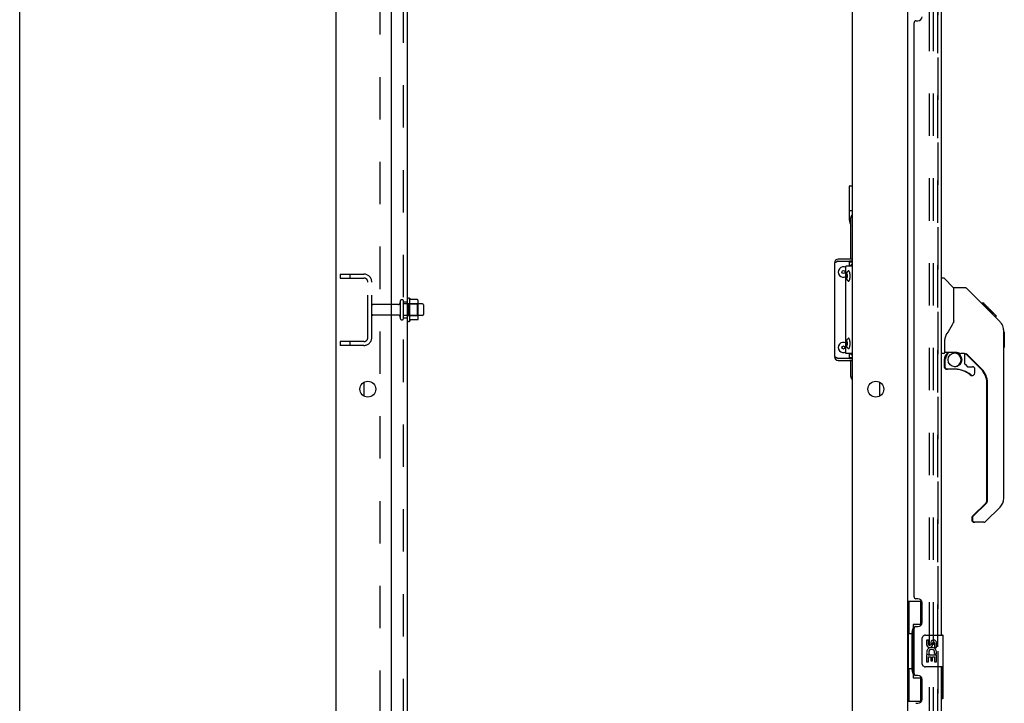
# Model space of a CAD drawing. Header units: inches. Extents: x 0 to 243, y 0 to 157.
# Tile 2 of 68: x 0 to 31, y 43 to 65. Entities that reach past the tile are written whole.
import ezdxf

# ---------------------------------------------------------------- set-up
doc = ezdxf.new("R2010")
doc.units = ezdxf.units.IN
doc.header["$LTSCALE"] = 13.357143
doc.header["$MEASUREMENT"] = 0
doc.linetypes.add('HIDDEN', pattern=[0.2, 0.1, -0.1])
doc.layers.get('0').update_dxf_attribs({"linetype": 'CONTINUOUS'})
for name, color, linetype in [('DEFAULT_2', 8, 'HIDDEN'), ('DOOR_2_ASSEMBLY', 7, 'CONTINUOUS'), ('DOOR_3_ASSEMBLY', 7, 'CONTINUOUS'), ('MAIN_DOOR_ASSEMBLY', 7, 'CONTINUOUS'), ('SUBPANELS', 7, 'CONTINUOUS')]:
    doc.layers.add(name, color=color, linetype=linetype)

msp = doc.modelspace()

# ---------------------------------------------------------------- linework, layer by layer
at = {"color": 7, "linetype": 'Continuous'}
for p, q in [((0, 0), (0, 157.1429)), ((9.9653, 8.5329), (9.9653, 98.2829)), ((11.7153, 10.5329), (11.7153, 94.9079)), ((26.2153, 94.9079), (26.2153, 10.5329)), ((27.9653, 95.1266), (27.9653, 15.6891)), ((26.1317, 58.2329), (26.1317, 59.3069)), ((26.1417, 59.3169), (26.2153, 59.3169)), ((26.2153, 58.5299), (26.1559, 58.5299)), ((26.1767, 57.0019), (26.1767, 58.3069)), ((26.1502, 58.1639), (26.1405, 58.1627)), ((25.6672, 56.8819), (25.6613, 56.8819)), ((26.2153, 56.9419), (26.1313, 56.9419)), ((26.1767, 56.9079), (26.1767, 56.9419)), ((12.2853, 55.052), (12.2853, 55.7637)), ((12.3031, 55.7318), (12.303, 55.732)), ((12.53, 55.7267), (12.3119, 55.7267)), ((12.5313, 55.7266), (12.53, 55.7267)), ((12.5513, 55.1522), (12.5513, 55.6635)), ((12.6853, 55.5909), (12.5513, 55.5909)), ((12.7153, 55.5609), (12.7153, 55.2549)), ((12.6853, 55.2249), (12.5513, 55.2249)), ((12.53, 55.089), (12.3119, 55.089)), ((25.6672, 53.9339), (25.6613, 53.9339)), ((26.1313, 53.8739), (26.2153, 53.8739)), ((26.1767, 53.8739), (26.1767, 53.9079)), ((26.1767, 53.3069), (26.1767, 53.8139)), ((27.0903, 52.6913), (27.0903, 53.1244))]:
    msp.add_line(p, q, dxfattribs=at)
at = {"color": 3, "linetype": 'Continuous'}
for p, q in [((25.6613, 56.8819), (25.6613, 53.9339)), ((26.2153, 57.0019), (25.7813, 57.0019)), ((25.7813, 56.9419), (26.1313, 56.9419)), ((26.2153, 56.7844), (26.0254, 56.7844)), ((26.0254, 54.0344), (26.0254, 56.7844)), ((26.1313, 56.7844), (26.1313, 56.9419)), ((26.2153, 56.9079), (26.1313, 56.9079)), ((26.2153, 54.0344), (26.0254, 54.0344)), ((26.1313, 53.8739), (26.1313, 54.0344)), ((26.1313, 53.8739), (25.7813, 53.8739)), ((25.7813, 53.8139), (26.2153, 53.8139)), ((26.1313, 53.9079), (26.2153, 53.9079)), ((10.8403, 53.1244), (10.8403, 52.6913))]:
    msp.add_line(p, q, dxfattribs=at)
at = {"color": 7, "linetype": 'Continuous'}
for points in [[(26.1399, 58.1638), (26.14, 58.1635), (26.1401, 58.1632), (26.1402, 58.163), (26.1403, 58.1628), (26.1404, 58.1627), (26.1405, 58.1627)], [(26.2153, 56.8358), (26.202, 56.8292), (26.1893, 56.8212), (26.1774, 56.812), (26.1664, 56.8016), (26.1564, 56.7901), (26.1523, 56.7844)], [(26.0375, 56.4719), (26.0377, 56.4823), (26.0382, 56.4929), (26.039, 56.5038), (26.0402, 56.5148), (26.0419, 56.526), (26.044, 56.5368), (26.0463, 56.5465), (26.0488, 56.5555), (26.0514, 56.5636), (26.0543, 56.5712), (26.0573, 56.5783), (26.0606, 56.5852), (26.0642, 56.5918), (26.0681, 56.5982), (26.0721, 56.6041), (26.0763, 56.6098), (26.0808, 56.6152), (26.0856, 56.6204), (26.0908, 56.6255), (26.0964, 56.6303)], [(26.0964, 56.3134), (26.0908, 56.3182), (26.0855, 56.3234), (26.0804, 56.329), (26.0756, 56.3348), (26.0712, 56.3408), (26.0671, 56.3471), (26.0632, 56.3537), (26.0596, 56.3606), (26.0563, 56.3675), (26.0534, 56.3748), (26.0506, 56.3825), (26.048, 56.3907), (26.0456, 56.3997), (26.0435, 56.4094), (26.0415, 56.4201), (26.04, 56.431), (26.0389, 56.4415), (26.0381, 56.4518), (26.0377, 56.4619), (26.0375, 56.4719)], [(26.0626, 56.5204), (26.0613, 56.5201), (26.06, 56.5195), (26.0587, 56.5185), (26.0575, 56.5171), (26.0563, 56.5153), (26.0551, 56.5131), (26.054, 56.5106), (26.053, 56.5077), (26.0521, 56.5045), (26.0513, 56.5011), (26.0505, 56.4974), (26.0499, 56.4935), (26.0494, 56.4894), (26.0489, 56.4851), (26.0486, 56.4808), (26.0485, 56.4763), (26.0484, 56.4719)], [(26.0484, 56.4719), (26.0485, 56.4674), (26.0486, 56.4629), (26.0489, 56.4586), (26.0494, 56.4543), (26.0499, 56.4502), (26.0505, 56.4463), (26.0513, 56.4426), (26.0521, 56.4392), (26.053, 56.436), (26.054, 56.4332), (26.0551, 56.4306), (26.0563, 56.4284), (26.0575, 56.4266), (26.0587, 56.4252), (26.06, 56.4242), (26.0613, 56.4236), (26.0626, 56.4234)], [(26.0768, 56.4719), (26.0767, 56.4763), (26.0765, 56.4808), (26.0762, 56.4851), (26.0758, 56.4894), (26.0753, 56.4935), (26.0746, 56.4974), (26.0739, 56.5011), (26.0731, 56.5045), (26.0721, 56.5077), (26.0711, 56.5106), (26.07, 56.5131), (26.0689, 56.5153), (26.0677, 56.5171), (26.0665, 56.5185), (26.0652, 56.5195), (26.0639, 56.5201), (26.0626, 56.5204)], [(26.0626, 56.4234), (26.0639, 56.4236), (26.0652, 56.4242), (26.0665, 56.4252), (26.0677, 56.4266), (26.0689, 56.4284), (26.07, 56.4306), (26.0711, 56.4332), (26.0721, 56.436), (26.0731, 56.4392), (26.0739, 56.4426), (26.0746, 56.4463), (26.0753, 56.4502), (26.0758, 56.4543), (26.0762, 56.4586), (26.0765, 56.4629), (26.0767, 56.4674), (26.0768, 56.4719)], [(26.1498, 56.5468), (26.1482, 56.5565), (26.1465, 56.5659), (26.1445, 56.5747), (26.1424, 56.5831), (26.1401, 56.591), (26.1376, 56.5983), (26.135, 56.605), (26.1323, 56.6111), (26.1295, 56.6166), (26.1265, 56.6214), (26.1235, 56.6254), (26.1204, 56.6288), (26.1172, 56.6314), (26.114, 56.6333), (26.1108, 56.6345), (26.1075, 56.6349), (26.1043, 56.6345), (26.101, 56.6333), (26.0978, 56.6314), (26.0964, 56.6303)], [(26.1482, 56.3872), (26.1498, 56.3969), (26.1512, 56.4069), (26.1524, 56.4173), (26.1534, 56.4279), (26.1542, 56.4387), (26.1547, 56.4497), (26.1551, 56.4607), (26.1552, 56.4719)], [(26.1552, 56.4719), (26.1551, 56.483), (26.1547, 56.494), (26.1542, 56.505), (26.1534, 56.5158), (26.1524, 56.5264), (26.1512, 56.5368), (26.1498, 56.5468)], [(26.0964, 56.3134), (26.0978, 56.3123), (26.101, 56.3104), (26.1043, 56.3092), (26.1075, 56.3089), (26.1108, 56.3092), (26.114, 56.3104), (26.1172, 56.3123), (26.1204, 56.3149), (26.1235, 56.3183), (26.1265, 56.3224), (26.1295, 56.3271), (26.1323, 56.3326), (26.135, 56.3387), (26.1376, 56.3454), (26.1401, 56.3527), (26.1424, 56.3606), (26.1445, 56.369), (26.1465, 56.3779), (26.1482, 56.3872)], [(12.3118, 55.7267), (12.3106, 55.7268), (12.3094, 55.727), (12.3084, 55.7273), (12.3076, 55.7277), (12.3069, 55.728), (12.3063, 55.7284), (12.3058, 55.7287), (12.3054, 55.7291), (12.305, 55.7294), (12.3047, 55.7297), (12.3044, 55.7301), (12.3041, 55.7304), (12.3039, 55.7307), (12.3036, 55.731), (12.3035, 55.7312), (12.3033, 55.7315), (12.3031, 55.7318)], [(12.5392, 55.7208), (12.5384, 55.7222), (12.5373, 55.7236), (12.5361, 55.7247), (12.5346, 55.7256), (12.533, 55.7263), (12.5313, 55.7266)], [(12.303, 55.0837), (12.3031, 55.0839), (12.3033, 55.0842), (12.3035, 55.0845), (12.3036, 55.0847), (12.3039, 55.085), (12.3041, 55.0853), (12.3044, 55.0856), (12.3047, 55.086), (12.305, 55.0863), (12.3054, 55.0866), (12.3058, 55.087), (12.3063, 55.0873), (12.3069, 55.0877), (12.3076, 55.088), (12.3084, 55.0884), (12.3094, 55.0887), (12.3106, 55.0889), (12.3118, 55.089)], [(12.5392, 55.0949), (12.5384, 55.0935), (12.5373, 55.0921), (12.5361, 55.091), (12.5346, 55.0901), (12.533, 55.0894), (12.5313, 55.0891), (12.53, 55.089)], [(26.0375, 54.3469), (26.0377, 54.3573), (26.0382, 54.3679), (26.039, 54.3788), (26.0402, 54.3898), (26.0419, 54.401), (26.044, 54.4118), (26.0463, 54.4215), (26.0488, 54.4305), (26.0514, 54.4386), (26.0543, 54.4462), (26.0573, 54.4533), (26.0606, 54.4602), (26.0642, 54.4668), (26.0681, 54.4732), (26.0721, 54.4791), (26.0763, 54.4848), (26.0808, 54.4902), (26.0856, 54.4954), (26.0908, 54.5005), (26.0964, 54.5053)], [(26.0964, 54.1884), (26.0908, 54.1932), (26.0855, 54.1984), (26.0804, 54.204), (26.0756, 54.2098), (26.0712, 54.2158), (26.0671, 54.2221), (26.0632, 54.2287), (26.0596, 54.2356), (26.0563, 54.2425), (26.0534, 54.2498), (26.0506, 54.2575), (26.048, 54.2657), (26.0456, 54.2747), (26.0435, 54.2844), (26.0415, 54.2951), (26.04, 54.306), (26.0389, 54.3165), (26.0381, 54.3268), (26.0377, 54.3369), (26.0375, 54.3469)], [(26.0626, 54.3954), (26.0613, 54.3951), (26.06, 54.3945), (26.0587, 54.3935), (26.0575, 54.3921), (26.0563, 54.3903), (26.0551, 54.3881), (26.054, 54.3856), (26.053, 54.3827), (26.0521, 54.3795), (26.0513, 54.3761), (26.0505, 54.3724), (26.0499, 54.3685), (26.0494, 54.3644), (26.0489, 54.3601), (26.0486, 54.3558), (26.0485, 54.3513), (26.0484, 54.3469)], [(26.0484, 54.3469), (26.0485, 54.3424), (26.0486, 54.3379), (26.0489, 54.3336), (26.0494, 54.3293), (26.0499, 54.3252), (26.0505, 54.3213), (26.0513, 54.3176), (26.0521, 54.3142), (26.053, 54.311), (26.054, 54.3082), (26.0551, 54.3056), (26.0563, 54.3034), (26.0575, 54.3016), (26.0587, 54.3002), (26.06, 54.2992), (26.0613, 54.2986), (26.0626, 54.2984)], [(26.0768, 54.3469), (26.0767, 54.3513), (26.0765, 54.3558), (26.0762, 54.3601), (26.0758, 54.3644), (26.0753, 54.3685), (26.0746, 54.3724), (26.0739, 54.3761), (26.0731, 54.3795), (26.0721, 54.3827), (26.0711, 54.3856), (26.07, 54.3881), (26.0689, 54.3903), (26.0677, 54.3921), (26.0665, 54.3935), (26.0652, 54.3945), (26.0639, 54.3951), (26.0626, 54.3954)], [(26.0626, 54.2984), (26.0639, 54.2986), (26.0652, 54.2992), (26.0665, 54.3002), (26.0677, 54.3016), (26.0689, 54.3034), (26.07, 54.3056), (26.0711, 54.3082), (26.0721, 54.311), (26.0731, 54.3142), (26.0739, 54.3176), (26.0746, 54.3213), (26.0753, 54.3252), (26.0758, 54.3293), (26.0762, 54.3336), (26.0765, 54.3379), (26.0767, 54.3424), (26.0768, 54.3469)], [(26.1498, 54.4218), (26.1482, 54.4315), (26.1465, 54.4409), (26.1445, 54.4497), (26.1424, 54.4581), (26.1401, 54.466), (26.1376, 54.4733), (26.135, 54.48), (26.1323, 54.4861), (26.1295, 54.4916), (26.1265, 54.4964), (26.1235, 54.5004), (26.1204, 54.5038), (26.1172, 54.5064), (26.114, 54.5083), (26.1108, 54.5095), (26.1075, 54.5099), (26.1043, 54.5095), (26.101, 54.5083), (26.0978, 54.5064), (26.0964, 54.5053)], [(26.1482, 54.2622), (26.1498, 54.2719), (26.1512, 54.2819), (26.1524, 54.2923), (26.1534, 54.3029), (26.1542, 54.3137), (26.1547, 54.3247), (26.1551, 54.3357), (26.1552, 54.3469)], [(26.1552, 54.3469), (26.1551, 54.358), (26.1547, 54.369), (26.1542, 54.38), (26.1534, 54.3908), (26.1524, 54.4014), (26.1512, 54.4118), (26.1498, 54.4218)], [(26.0964, 54.1884), (26.0978, 54.1873), (26.101, 54.1854), (26.1043, 54.1842), (26.1075, 54.1839), (26.1108, 54.1842), (26.114, 54.1854), (26.1172, 54.1873), (26.1204, 54.1899), (26.1235, 54.1933), (26.1265, 54.1974), (26.1295, 54.2021), (26.1323, 54.2076), (26.135, 54.2137), (26.1376, 54.2204), (26.1401, 54.2277), (26.1424, 54.2356), (26.1445, 54.244), (26.1465, 54.2529), (26.1482, 54.2622)], [(26.2153, 53.9839), (26.202, 53.9905), (26.1893, 53.9985), (26.1774, 54.0077), (26.1664, 54.0181), (26.1564, 54.0296), (26.153, 54.0344)]]:
    msp.add_lwpolyline(points, dxfattribs=at)
at = {"color": 3, "linetype": 'Continuous'}
for points in [[(25.6672, 56.8819), (25.6727, 56.8879), (25.68, 56.8939), (25.6888, 56.8999), (25.6992, 56.9059), (25.7108, 56.9119), (25.7235, 56.9179), (25.7371, 56.9239)], [(25.7371, 56.9239), (25.7515, 56.9299), (25.7663, 56.9359), (25.7813, 56.9419)], [(25.7515, 53.8859), (25.7371, 53.8919), (25.7235, 53.8979), (25.7108, 53.9039), (25.6992, 53.9099), (25.6888, 53.9159), (25.68, 53.9219), (25.6727, 53.9279), (25.6672, 53.9339)], [(25.7813, 53.8739), (25.7663, 53.8799), (25.7515, 53.8859)]]:
    msp.add_lwpolyline(points, dxfattribs=at)
at = {"color": 7, "linetype": 'Continuous'}
for centre, radius in [((25.9463, 56.5954), 0.0485), ((25.9463, 54.2204), 0.0485), ((10.9653, 52.9079), 0.25), ((26.9653, 52.9079), 0.25)]:
    msp.add_circle(centre, radius, dxfattribs=at)
for centre, radius, start, end in [((26.1417, 59.3069), 0.01, 90, 180), ((26.3017, 58.3069), 0.125, 133.78576, 180), ((26.4267, 58.2329), 0.295, 180, 212.01049), ((25.7813, 56.8819), 0.06, 90, 134.15872), ((25.9463, 56.5954), 0.163, 60.96353, 299.03647), ((12.2537, 55.742), 0.0384, 34.44966, 180), ((11.6851, 55.4079), 0.6977, 27.6814, 30.66313), ((12.4101, 55.6635), 0.1412, 0, 23.95), ((12.6853, 55.5609), 0.03, 0, 90), ((12.6853, 55.2549), 0.03, 270, 360), ((12.2537, 55.0737), 0.0384, 180, 325.55034), ((11.6851, 55.4079), 0.6977, 329.33687, 332.3186), ((12.4101, 55.1522), 0.1412, 336.05, 360), ((25.9463, 54.2204), 0.163, 60.96353, 299.03647), ((25.7813, 53.9339), 0.06, 225.84128, 270), ((26.3017, 53.3069), 0.125, 180, 226.21424)]:
    msp.add_arc(centre, radius, start, end, dxfattribs=at)
at = {"color": 3, "linetype": 'Continuous'}
for centre, start, end in [((25.7813, 56.8819), 90, 180), ((25.7813, 53.9339), 180, 270)]:
    msp.add_arc(centre, 0.12, start, end, dxfattribs=at)
at = {"layer": 'DEFAULT_2', "color": 8, "linetype": 'HIDDEN'}
for p, q in [((28.6528, 15.4704), (28.6528, 95.3454)), ((28.7778, 15.4704), (28.7778, 95.3454)), ((10.0903, 56.5329), (10.0903, 56.4079)), ((10.0903, 56.5329), (10.8403, 56.5329)), ((10.4028, 56.5329), (10.4028, 56.4079)), ((10.0903, 56.4079), (10.8403, 56.4079)), ((10.9653, 54.5329), (10.9653, 56.2829)), ((11.0903, 54.5329), (11.0903, 56.2829)), ((11.9218, 55.5739), (11.1203, 55.5739)), ((11.9843, 55.6724), (11.9843, 55.1434)), ((12.0903, 55.1434), (12.0903, 55.6724)), ((12.5513, 55.5909), (12.0903, 55.5909)), ((12.2153, 55.0737), (12.2153, 55.742)), ((12.2353, 55.5914), (12.2153, 55.6114)), ((12.2353, 55.5914), (12.2353, 55.2244)), ((12.2353, 55.5914), (12.5313, 55.5914)), ((12.5313, 55.5914), (12.5513, 55.6114)), ((12.5313, 55.2244), (12.5313, 55.5914)), ((11.9218, 55.2419), (11.1203, 55.2419)), ((12.5513, 55.2249), (12.0903, 55.2249)), ((12.2353, 55.2244), (12.2153, 55.2044)), ((12.2353, 55.2244), (12.5313, 55.2244)), ((12.5313, 55.2244), (12.5513, 55.2044)), ((10.0903, 54.4079), (10.0903, 54.2829)), ((10.8403, 54.4079), (10.0903, 54.4079)), ((10.8403, 54.2829), (10.0903, 54.2829)), ((10.4028, 54.4079), (10.4028, 54.2829))]:
    msp.add_line(p, q, dxfattribs=at)
for centre, radius, start, end in [((10.8403, 56.2829), 0.25, 0, 90), ((10.8403, 56.2829), 0.125, 0, 90), ((11.1203, 55.5439), 0.03, 90, 180), ((11.9218, 55.6364), 0.0625, 270, 360), ((12.0373, 55.6724), 0.053, 0, 180), ((11.1203, 55.2719), 0.03, 180, 270), ((11.9218, 55.1794), 0.0625, 0, 90), ((12.0373, 55.1434), 0.053, 180, 360), ((10.8403, 54.5329), 0.25, 270, 360), ((10.8403, 54.5329), 0.125, 270, 360)]:
    msp.add_arc(centre, radius, start, end, dxfattribs=at)
at = {"layer": 'DOOR_2_ASSEMBLY', "color": 7, "linetype": 'Continuous'}
for p, q in [((29.1781, 53.9915), (29.2579, 54.0713)), ((29.1842, 53.9856), (29.181, 53.9887)), ((30.286, 53.5336), (29.8048, 54.0148)), ((29.1204, 53.8523), (29.1204, 53.6147)), ((29.2202, 53.5359), (29.1992, 53.5359)), ((30.459, 49.3831), (30.459, 53.116)), ((30.0004, 48.8919), (30.4359, 49.3274)), ((29.9866, 48.8584), (29.9866, 48.7937)), ((30.0863, 48.7149), (30.0653, 48.7149)), ((29.0623, 43.1729), (29.0623, 44.1429)), ((29.0233, 43.1579), (29.0473, 43.1579))]:
    msp.add_line(p, q, dxfattribs=at)
for points in [[(29.181, 53.9887), (29.1798, 53.9899), (29.1789, 53.9908), (29.1783, 53.9913), (29.1781, 53.9915)], [(29.1891, 53.9807), (29.188, 53.9819), (29.1842, 53.9856)], [(29.15, 53.9095), (29.1491, 53.907), (29.1453, 53.8936), (29.1426, 53.88), (29.141, 53.8662), (29.1404, 53.8523)]]:
    msp.add_lwpolyline(points, dxfattribs=at)
for centre, radius, start, end in [((29.3173, 53.8523), 0.1969, 135, 180), ((29.4354, 53.8312), 0.2165, 272.78187, 87.21813), ((29.7082, 53.8331), 0.1969, 52.51213, 71.46423), ((29.1992, 53.6147), 0.0787, 180, 270), ((29.4354, 52.7485), 0.7874, 50.4788, 88.47234), ((29.9866, 53.4166), 0.0787, 230.4788, 277.65965), ((29.8685, 53.116), 0.5906, 0, 45), ((30.3803, 49.3831), 0.0787, 315, 360), ((30.0338, 48.8584), 0.0472, 135, 180), ((30.0653, 48.7937), 0.0787, 180, 270), ((29.0473, 44.1429), 0.015, 0, 90), ((29.0473, 43.1729), 0.015, 270, 360)]:
    msp.add_arc(centre, radius, start, end, dxfattribs=at)
at = {"layer": 'DOOR_3_ASSEMBLY', "color": 8, "linetype": 'HIDDEN'}
msp.add_line((28.9193, 15.4044), (28.9193, 95.4114), dxfattribs=at)
at = {"layer": 'DOOR_3_ASSEMBLY', "color": 3, "linetype": 'Continuous'}
for p, q in [((29.0233, 65.6579), (29.0233, 45.1579)), ((28.2293, 64.5104), (28.2893, 64.5104)), ((28.1693, 46.3654), (28.1693, 64.4504)), ((28.2893, 46.3054), (28.2293, 46.3054)), ((28.4193, 45.5554), (28.4193, 46.1754)), ((28.1693, 43.9504), (28.1693, 45.3654)), ((28.2293, 45.4254), (28.2893, 45.4254)), ((29.0233, 44.1579), (29.0233, 20.6579)), ((28.2893, 43.8904), (28.2293, 43.8904)), ((28.4193, 43.1404), (28.4193, 43.7604)), ((28.2293, 43.0104), (28.2893, 43.0104))]:
    msp.add_line(p, q, dxfattribs=at)
at = {"layer": 'DOOR_3_ASSEMBLY', "color": 7, "linetype": 'Continuous'}
for p, q in [((29.0233, 56.4118), (29.0857, 56.4118)), ((29.4112, 56.1026), (29.1136, 56.4003)), ((29.7781, 56.0968), (29.417, 56.0968)), ((29.417, 54.9925), (29.417, 56.0968)), ((30.5987, 55.3088), (29.8338, 56.0738)), ((30.3551, 55.6193), (30.2883, 55.6193)), ((30.3624, 55.6119), (30.2956, 55.6119)), ((30.3722, 55.6022), (30.3053, 55.6022)), ((30.3787, 55.5957), (30.3119, 55.5957)), ((30.3867, 55.5877), (30.3199, 55.5877)), ((30.4063, 55.5681), (30.3395, 55.5681)), ((30.3551, 55.6193), (30.6818, 55.2926)), ((30.4288, 55.5455), (30.362, 55.5455)), ((30.4522, 55.5222), (30.3854, 55.5222)), ((30.4759, 55.4985), (30.4091, 55.4985)), ((30.4998, 55.4746), (30.433, 55.4746)), ((30.5233, 55.4511), (30.4565, 55.4511)), ((30.5455, 55.4288), (30.4787, 55.4288)), ((30.5657, 55.4087), (30.4989, 55.4087)), ((30.583, 55.3913), (30.5162, 55.3913)), ((30.5962, 55.3782), (30.5293, 55.3782)), ((30.6003, 55.374), (30.5335, 55.374)), ((30.6023, 55.372), (30.5355, 55.372)), ((30.6028, 55.3716), (30.536, 55.3716)), ((30.6035, 55.3708), (30.5367, 55.3708)), ((30.5716, 55.3354), (30.5376, 55.3697)), ((30.6059, 55.3684), (30.5391, 55.3684)), ((30.6105, 55.3639), (30.5437, 55.3639)), ((30.6165, 55.3579), (30.5496, 55.3579)), ((30.63, 55.3444), (30.5632, 55.3444)), ((30.5984, 55.3085), (30.5716, 55.3354)), ((30.6452, 55.3292), (30.5783, 55.3292)), ((30.6527, 55.3217), (30.5859, 55.3217)), ((30.6596, 55.3148), (30.5928, 55.3148)), ((30.5984, 55.3085), (30.8768, 55.0301)), ((30.6716, 55.3027), (30.6048, 55.3027)), ((30.6769, 55.2974), (30.6101, 55.2974)), ((30.6803, 55.294), (30.6135, 55.294)), ((30.6815, 55.2929), (30.6147, 55.2929)), ((30.6818, 55.2926), (30.615, 55.2926)), ((30.6824, 55.292), (30.6155, 55.292)), ((30.7707, 55.2037), (30.6824, 55.292)), ((30.6997, 55.2078), (30.7665, 55.2078)), ((30.7682, 55.2062), (30.7014, 55.2062)), ((30.7707, 55.2037), (30.7039, 55.2037)), ((29.417, 55.0548), (29.3964, 54.998)), ((30.9918, 54.7527), (30.9907, 54.7816)), ((30.9918, 49.4686), (30.9918, 54.7527)), ((31.0115, 54.7015), (30.9918, 54.7212)), ((31.0115, 54.7015), (31.0115, 54.2252)), ((29.1414, 54.0693), (29.1414, 54.4762)), ((29.102, 54.0299), (29.0233, 54.0299)), ((29.1611, 54.0713), (29.4564, 54.0713)), ((29.1991, 53.9915), (29.2789, 54.0713)), ((29.2052, 53.9856), (29.202, 53.9887)), ((29.209, 53.9819), (29.2052, 53.9856)), ((29.2133, 53.9776), (29.209, 53.9819)), ((29.7292, 54.0299), (29.6414, 54.0299)), ((29.7713, 53.6983), (29.7713, 54.0249)), ((30.307, 53.5336), (29.8056, 54.035)), ((31.0115, 54.2252), (30.9918, 54.2055)), ((29.1414, 53.8523), (29.1414, 53.6147)), ((29.7748, 53.6899), (29.8466, 53.6181)), ((29.4564, 53.5359), (29.2202, 53.5359)), ((29.855, 53.6147), (30.0076, 53.6147)), ((30.0863, 53.4166), (30.0863, 53.5359)), ((30.48, 49.3831), (30.48, 53.116)), ((30.0214, 48.8919), (30.4569, 49.3274)), ((30.8765, 49.1902), (30.4243, 48.738)), ((30.0076, 48.8584), (30.0076, 48.7937)), ((30.3686, 48.7149), (30.0863, 48.7149)), ((27.9653, 46.2329), (28.4058, 46.2329)), ((28.0043, 46.2329), (28.0043, 45.2079)), ((28.3693, 46.2329), (28.3693, 45.453)), ((28.3693, 45.4979), (28.1423, 45.4979)), ((28.1423, 45.4979), (28.1423, 43.8179)), ((27.9827, 45.2079), (28.1053, 45.2079)), ((27.9827, 45.2079), (27.9827, 44.1079)), ((28.1053, 45.2381), (28.1053, 45.2586)), ((28.1053, 44.1079), (28.1053, 45.2079)), ((28.4284, 44.2579), (28.4284, 45.0579)), ((28.5283, 45.1579), (29.0683, 45.1579)), ((28.6288, 45.0037), (28.566, 45.0037)), ((28.566, 45.0037), (28.566, 44.8673)), ((28.6288, 44.8673), (28.6288, 45.0037)), ((29.0833, 44.1729), (29.0833, 45.1429)), ((28.6939, 44.9299), (28.694, 44.8609)), ((28.7546, 44.8673), (28.7546, 44.9093)), ((28.8174, 44.9093), (28.8174, 44.773)), ((28.8174, 44.773), (28.8803, 44.773)), ((28.8803, 44.773), (28.8803, 44.9094)), ((28.5842, 44.5424), (28.566, 44.5424)), ((28.566, 44.5424), (28.566, 44.312)), ((28.6186, 44.5424), (28.646, 44.5616)), ((28.6186, 44.5424), (28.8803, 44.5424)), ((28.6288, 44.4795), (28.694, 44.4795)), ((28.6288, 44.312), (28.6288, 44.4795)), ((28.694, 44.4795), (28.694, 44.3435)), ((28.7546, 44.4795), (28.8174, 44.4795)), ((28.7546, 44.3435), (28.7546, 44.4795)), ((28.8097, 44.5784), (28.8674, 44.5534)), ((28.8174, 44.4795), (28.8174, 44.312)), ((28.8803, 44.312), (28.8803, 44.5424)), ((27.9827, 44.1079), (28.1053, 44.1079)), ((28.0043, 44.1079), (28.0043, 43.0829)), ((28.1053, 44.0571), (28.1053, 44.0776)), ((29.0683, 44.1579), (28.5283, 44.1579)), ((28.566, 44.312), (28.6288, 44.312)), ((28.694, 44.3435), (28.7546, 44.3435)), ((28.8174, 44.312), (28.8803, 44.312)), ((28.1423, 43.8179), (28.3693, 43.8179)), ((28.3693, 43.8627), (28.3693, 43.0829)), ((27.9653, 43.0829), (28.4058, 43.0829))]:
    msp.add_line(p, q, dxfattribs=at)
for points in [[(29.8338, 56.0738), (29.8261, 56.0805), (29.8175, 56.0862), (29.8083, 56.0908), (29.7986, 56.0941), (29.7884, 56.0962), (29.7781, 56.0968)], [(30.5376, 55.3697), (30.5157, 55.3917), (30.4937, 55.4138), (30.4715, 55.436)], [(29.3964, 54.998), (29.3659, 54.9287), (29.3292, 54.8578), (29.2869, 54.7853), (29.2394, 54.7115), (29.1946, 54.6468)], [(30.9918, 54.7527), (30.9908, 54.7811), (30.9855, 54.8225), (30.9758, 54.8634), (30.962, 54.9027), (30.944, 54.9403), (30.922, 54.9759), (30.8966, 55.0088), (30.8768, 55.0301)], [(29.1946, 54.6468), (29.1841, 54.6308), (29.1688, 54.6017), (29.1564, 54.5698), (29.1474, 54.5358), (29.1424, 54.5007), (29.1414, 54.4762)], [(29.2133, 53.9776), (29.2039, 53.9673), (29.1953, 53.9564), (29.1876, 53.9448), (29.1808, 53.9327), (29.1749, 53.9201), (29.1701, 53.907), (29.1663, 53.8936), (29.1636, 53.88), (29.162, 53.8662), (29.1614, 53.8523)], [(29.202, 53.9887), (29.2008, 53.9899), (29.1999, 53.9908), (29.1993, 53.9913), (29.1991, 53.9915)], [(29.4564, 54.0713), (29.4628, 54.0712), (29.4828, 54.0701), (29.504, 54.0676), (29.525, 54.0638), (29.5447, 54.0589), (29.5629, 54.0536), (29.5788, 54.0483), (29.5927, 54.0433), (29.6048, 54.039), (29.6152, 54.0354), (29.6242, 54.0327), (29.6323, 54.0308)], [(29.6323, 54.0308), (29.6402, 54.0299), (29.6411, 54.0299)], [(28.1423, 45.4741), (28.1425, 45.4707), (28.143, 45.4671), (28.1439, 45.4631), (28.1452, 45.4587), (28.1468, 45.454), (28.1489, 45.4489), (28.1514, 45.4433), (28.1543, 45.4374), (28.1577, 45.4309), (28.1616, 45.424), (28.1659, 45.4166), (28.1707, 45.4088), (28.176, 45.4004), (28.1783, 45.3968)], [(28.4284, 45.0579), (28.4286, 45.0642), (28.4292, 45.0704), (28.4301, 45.0765), (28.4314, 45.0825), (28.4331, 45.0883), (28.4351, 45.094)], [(28.4351, 44.2217), (28.4331, 44.2274), (28.4314, 44.2332), (28.4301, 44.2392), (28.4292, 44.2453), (28.4286, 44.2516), (28.4284, 44.2579)], [(28.1783, 43.9189), (28.176, 43.9153), (28.1707, 43.9069), (28.1659, 43.8991), (28.1616, 43.8917), (28.1577, 43.8848), (28.1543, 43.8783), (28.1514, 43.8724), (28.1489, 43.8668), (28.1468, 43.8617), (28.1452, 43.857), (28.1439, 43.8526), (28.143, 43.8486), (28.1425, 43.845), (28.1423, 43.8416)]]:
    msp.add_lwpolyline(points, dxfattribs=at)
msp.add_circle((29.4564, 53.8312), 0.2165, dxfattribs=at)
at = {"layer": 'DOOR_3_ASSEMBLY', "color": 3, "linetype": 'Continuous'}
for centre, radius, start, end in [((28.2293, 64.4504), 0.06, 90, 180), ((28.2893, 64.6404), 0.13, 270, 360), ((28.2293, 46.3654), 0.06, 180, 270), ((28.2893, 46.1754), 0.13, 0, 90), ((28.2293, 45.3654), 0.06, 90, 180), ((28.2893, 45.5554), 0.13, 270, 360), ((28.2293, 43.9504), 0.06, 180, 270), ((28.2893, 43.7604), 0.13, 0, 90), ((28.2893, 43.1404), 0.13, 270, 360)]:
    msp.add_arc(centre, radius, start, end, dxfattribs=at)
at = {"layer": 'DOOR_3_ASSEMBLY', "color": 7, "linetype": 'Continuous'}
for centre, radius, start, end in [((29.0857, 56.3724), 0.0394, 45, 90), ((29.3973, 56.0887), 0.0197, 0, 45), ((29.102, 54.0693), 0.0394, 270, 360), ((29.1611, 54.0909), 0.0197, 180, 270), ((29.3383, 53.8523), 0.1969, 135, 180), ((29.7292, 53.8331), 0.1969, 52.51213, 90), ((29.7832, 53.6983), 0.0118, 180, 225), ((29.2202, 53.6147), 0.0787, 180, 270), ((29.4564, 52.7485), 0.7874, 50.4788, 90), ((29.855, 53.6265), 0.0118, 225, 270), ((30.0076, 53.4166), 0.0787, 230.4788, 360), ((30.0076, 53.5359), 0.0787, 0, 90), ((29.8895, 53.116), 0.5906, 0, 45), ((30.4013, 49.3831), 0.0787, 315, 360), ((30.5981, 49.4686), 0.3937, 315, 360), ((30.0548, 48.8584), 0.0472, 135, 180), ((30.0863, 48.7937), 0.0787, 180, 270), ((30.3686, 48.7937), 0.0787, 270, 315), ((28.5283, 45.0579), 0.1, 90, 158.79459), ((28.7861, 44.9094), 0.0943, 68.69989, 167.43379), ((28.7861, 44.9094), 0.0943, 0, 68.67039), ((29.0683, 45.1429), 0.015, 0, 90), ((28.7198, 44.6156), 0.1541, 161.41988, 206.19629), ((28.6603, 44.8673), 0.0943, 180, 360), ((28.7231, 44.6159), 0.1572, 336.59665, 161.87913), ((28.6603, 44.8673), 0.0314, 180, 261.22946), ((28.7231, 44.6159), 0.0943, 336.59665, 215.11217), ((28.6596, 44.8722), 0.0362, 263.42855, 341.76278), ((28.786, 44.9093), 0.0314, 0, 180.04847), ((28.7231, 44.6159), 0.1572, 205.73705, 207.8532), ((28.5283, 44.2579), 0.1, 201.20502, 270), ((29.0683, 44.1729), 0.015, 270, 360)]:
    msp.add_arc(centre, radius, start, end, dxfattribs=at)
for centre, start_param, end_param in [((28.2094, 45.2484), 0.699287, 1.5140098), ((28.2094, 45.2484), -4.6556025, -3.8408796), ((28.2094, 44.0674), 0.699287, 1.5140098), ((28.2094, 44.0674), -4.6556025, -3.8408796)]:
    msp.add_ellipse(centre, major_axis=(0, 0.18), ratio=0.5794935, start_param=start_param, end_param=end_param, dxfattribs=at)
at = {"layer": 'MAIN_DOOR_ASSEMBLY', "color": 8, "linetype": 'HIDDEN'}
msp.add_line((28.9193, 95.4114), (28.9193, 15.4044), dxfattribs=at)
at = {"layer": 'MAIN_DOOR_ASSEMBLY', "color": 7, "linetype": 'Continuous'}
for p, q in [((29.0833, 43.1729), (29.0833, 44.1429)), ((29.0683, 43.1579), (29.0473, 43.1579))]:
    msp.add_line(p, q, dxfattribs=at)
for centre, start, end in [((29.0683, 44.1429), 0, 90), ((29.0683, 43.1729), 270, 360)]:
    msp.add_arc(centre, 0.015, start, end, dxfattribs=at)
at = {"layer": 'SUBPANELS', "color": 3, "linetype": 'Continuous'}
msp.add_line((12.2153, 16.5641), (12.2153, 94.2516), dxfattribs=at)
at = {"layer": 'SUBPANELS', "color": 8, "linetype": 'HIDDEN'}
for p, q in [((11.3403, 92.1266), (11.3403, 18.6891)), ((12.0903, 18.4038), (12.0903, 92.412)), ((12.0903, 55.6579), (12.2153, 55.6579)), ((12.0903, 55.1579), (12.2153, 55.1579))]:
    msp.add_line(p, q, dxfattribs=at)

doc.saveas('drawing.dxf')
